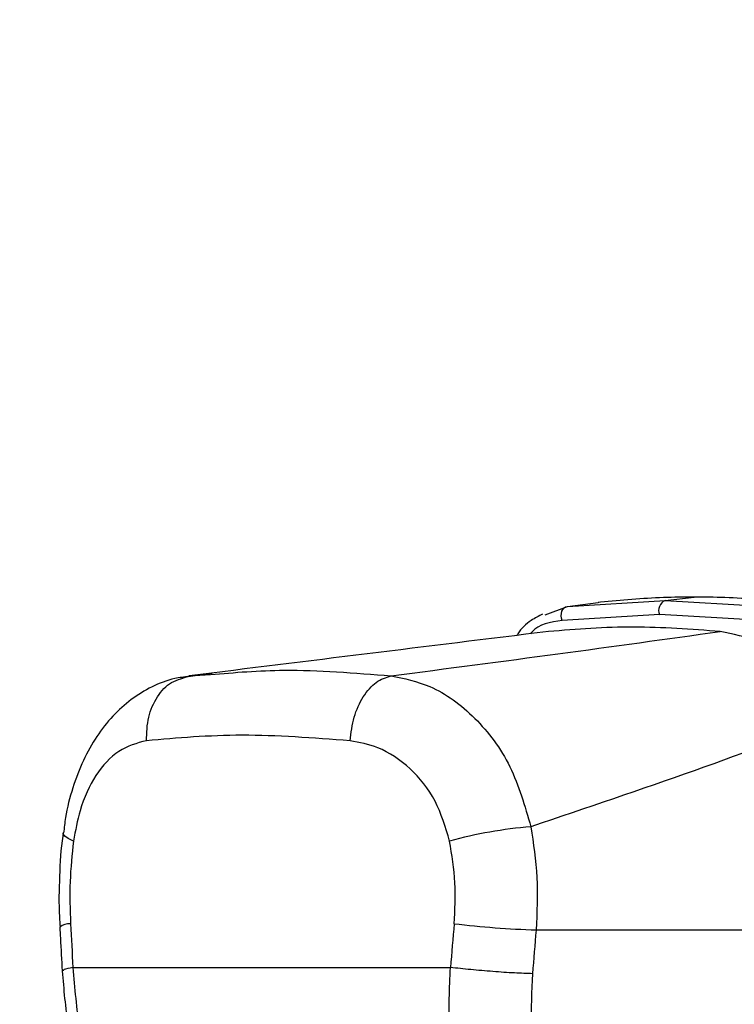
# Paper-space layout '2.5M DUO Wall Base Bracket' of a CAD drawing. Header units: millimetres. Extents: x 20 to 18989, y 40 to 14956.
# Tile 19 of 109: x 6542 to 6629, y 5854 to 5975. Entities that reach past the tile are written whole.
import ezdxf

# ---------------------------------------------------------------- set-up
doc = ezdxf.new("R2010")
doc.units = ezdxf.units.MM
doc.layers.add('COMPONENT_GEOMETRY', color=7, linetype='Continuous')
doc.styles.add('SLDTEXTSTYLE1', font='TXT', dxfattribs={"width": 0.75})
doc.dimstyles.new('SLDDIMSTYLE0', dxfattribs={"dimtxt": 150, "dimasz": 6.604, "dimexe": 0, "dimexo": 0.0625, "dimgap": 37.5, "dimtad": 0, "dimtih": 1, "dimtoh": 1, "dimdec": 0, "dimlfac": 0.5, "dimrnd": 1e-09, "dimzin": 12, "dimdsep": 46, "dimtxsty": 'SLDTEXTSTYLE1', "dimsah": 1, "dimcen": 0.09, "dimadec": 0, "dimazin": 3, "dimtfac": 1, "dimtdec": 0, "dimtofl": 0, "dimtmove": 0, "dimatfit": 3, "dimfxl": 1, "dimfrac": 2, "dimtolj": 1, "dimtzin": 12, "dimarcsym": 0})

# ---------------------------------------------------------------- blocks, each defined once
blk = doc.blocks.new('_D_23')
at = {"layer": 'COMPONENT_GEOMETRY', "color": 7, "ltscale": 2}
for p, q in [((6638.52, 7959.49), (607.65, 7959.49)), ((614, 7959.49), (614, 5158.05)), ((614, 2118.49), (614, 4919.93)), ((6537.75, 2118.49), (607.65, 2118.49))]:
    blk.add_line(p, q, dxfattribs=at)
for points in [[(614, 7959.49), (612.99, 7952.89), (615.02, 7952.89)], [(614, 2118.49), (615.02, 2125.1), (612.99, 2125.1)]]:
    blk.add_solid(points, dxfattribs=at)
at = {"layer": 'COMPONENT_GEOMETRY', "color": 7, "ltscale": 2, "insert": (392.34, 5113.29), "char_height": 150, "attachment_point": 1, "style": 'SLDTEXTSTYLE1'}
blk.add_mtext('2921', dxfattribs=at)

psp = doc.layouts.new('2.5M DUO Wall Base Bracket')

# ---------------------------------------------------------------- linework, layer by layer
at = {"color": 7, "linetype": 'Continuous', "lineweight": 25, "ltscale": 2}
for p, q in [((6609.06, 5903.17), (6621.04, 5903.87)), ((6609.06, 5903.17), (6612.85, 5903.64)), ((6612.93, 5903.65), (6612.85, 5903.64)), ((6613.12, 5903.67), (6612.93, 5903.65)), ((6621.04, 5903.87), (6624.57, 5904.31)), ((6621.04, 5903.87), (6633.5, 5903.17)), ((6606.34, 5902.14), (6609.06, 5903.17)), ((6620.35, 5902.16), (6608.44, 5901.45)), ((6632.74, 5901.45), (6620.35, 5902.16)), ((6565.6, 5894.97), (6561.74, 5894.42)), ((6561.77, 5894.29), (6562.79, 5894.67)), ((6562.79, 5894.67), (6565.39, 5894.82)), ((6605.24, 5863.56), (6662.08, 5863.56)), ((6548.55, 5858.97), (6594.75, 5858.97))]:
    psp.add_line(p, q, dxfattribs=at)
at = {"color": 7, "linetype": 'Continuous', "lineweight": 25, "ltscale": 2, "flags": 128}
psp.add_lwpolyline([(6608.44, 5901.45), (6608.35, 5901.73), (6608.32, 5902.01), (6608.33, 5902.3), (6608.4, 5902.57), (6608.51, 5902.8), (6608.67, 5902.99), (6608.85, 5903.11), (6609.06, 5903.17)], dxfattribs=at)
at = {"color": 8, "linetype": 'Continuous', "lineweight": 25, "ltscale": 2, "flags": 128}
psp.add_lwpolyline([(6548.62, 5874.44), (6547.98, 5874.75), (6547.56, 5875.05), (6547.36, 5875.33), (6547.35, 5875.44)], dxfattribs=at)
at = {"color": 7, "linetype": 'Continuous', "lineweight": 25, "ltscale": 4}
for centre, radius, start, end in [((6621.5, 5902.69), 1.27, 111.1584, 204.8815), ((6609.15, 5821.48), 54.91, 94.7603, 105.3104), ((6609.9, 5989.96), 126.49, 263.3328, 267.8895)]:
    psp.add_arc(centre, radius, start, end, dxfattribs=at)
at = {"color": 8, "linetype": 'Continuous', "lineweight": 25, "ltscale": 4}
psp.add_arc((6548.14, 5862.46), 1.87, 86.7467, 129.7795, dxfattribs=at)
at = {"color": 7, "linetype": 'Continuous', "lineweight": 25, "ltscale": 4}
for centre, major_axis, ratio, start_param, end_param in [((6685.53, 5537.44), (-116.8, 1617.42), 0.071472, 1.362135, 1.365514), ((6685.53, 5537.44), (116.8, 1617.42), 0.071472, 1.372457, 1.375836), ((6691.16, 5536.67), (111.06, 1617.42), 0.068026, 1.371967, 1.375346)]:
    psp.add_ellipse(centre, major_axis=major_axis, ratio=ratio, start_param=start_param, end_param=end_param, dxfattribs=at)
at = {"color": 7, "linetype": 'Continuous', "lineweight": 25, "ltscale": 2}
for points, knots in [([(6624.57, 5904.31), (6623.32, 5904.3), (6619.44, 5904.26), (6615.67, 5903.91), (6613.12, 5903.67)], [0, 0, 0, 0, 0.32125, 1, 1, 1, 1]), ([(6636.47, 5903.67), (6633.75, 5903.91), (6629.73, 5904.26), (6625.83, 5904.3), (6624.57, 5904.31)], [0, 0, 0, 0, 0.67875, 1, 1, 1, 1]), ([(6606.04, 5902.22), (6605.56, 5901.98), (6604.4, 5901.39), (6603.35, 5900.43), (6602.93, 5899.69), (6602.89, 5899.62)], [0, 0, 0, 0, 0.385438, 0.944369, 1, 1, 1, 1]), ([(6606.77, 5900.09), (6599.33, 5899.18), (6584.44, 5897.35), (6570, 5895.56), (6562.79, 5894.67)], [0, 0, 0, 0, 0.499853, 1, 1, 1, 1]), ([(6587.48, 5894.67), (6594.33, 5895.56), (6608.01, 5897.35), (6621.19, 5899.18), (6627.78, 5900.09)], [0, 0, 0, 0, 0.4998773, 1, 1, 1, 1]), ([(6627.78, 5900.09), (6624.23, 5900.36), (6617.1, 5900.9), (6610.22, 5900.37), (6606.77, 5900.09)], [0, 0, 0, 0, 0.498544, 1, 1, 1, 1]), ([(6643.27, 5889.96), (6641.59, 5891.83), (6638.22, 5895.58), (6632.78, 5899.08), (6629.34, 5899.78), (6627.78, 5900.09)], [0, 0, 0, 0, 0.353351, 0.707215, 1, 1, 1, 1]), ([(6562.77, 5894.59), (6562.17, 5894.52), (6560.6, 5894.35), (6558.18, 5893.38), (6555.62, 5891.84), (6553.35, 5889.77), (6551.39, 5887.27), (6549.74, 5884.32), (6548.47, 5880.97), (6547.68, 5877.97), (6547.47, 5876.06), (6547.4, 5875.43)], [0, 0, 0, 0, 0.069967, 0.185826, 0.30284, 0.420414, 0.542004, 0.669637, 0.800821, 0.934309, 1, 1, 1, 1]), ([(6582.46, 5886.73), (6582.59, 5887.71), (6582.84, 5889.67), (6584.02, 5892.2), (6585.62, 5894.07), (6586.86, 5894.47), (6587.48, 5894.67)], [0, 0, 0, 0, 0.250001, 0.500002, 0.750002, 1, 1, 1, 1]), ([(6587.48, 5894.67), (6589.08, 5894.34), (6592.72, 5893.59), (6597.9, 5889.78), (6602.41, 5883.81), (6603.86, 5878.74), (6604.59, 5876.2)], [0, 0, 0, 0, 0.208695, 0.473318, 0.736591, 1, 1, 1, 1]), ([(6643.27, 5889.96), (6637.14, 5887.65), (6624.87, 5883.03), (6611.35, 5878.48), (6604.59, 5876.2)], [0, 0, 0, 0, 0.499285, 1, 1, 1, 1]), ([(6557.54, 5886.73), (6556.38, 5886.42), (6554.07, 5885.79), (6551.26, 5882.69), (6549.4, 5878.73), (6548.85, 5875.71), (6548.62, 5874.44)], [0, 0, 0, 0, 0.273074, 0.542989, 0.807447, 1, 1, 1, 1]), ([(6582.46, 5886.73), (6577.95, 5887.06), (6568.98, 5887.72), (6561.34, 5887.06), (6557.54, 5886.73)], [0, 0, 0, 0, 0.502298, 1, 1, 1, 1]), ([(6594.65, 5874.44), (6594.14, 5876.14), (6593.13, 5879.56), (6589.91, 5883.52), (6586.2, 5886.03), (6583.61, 5886.51), (6582.46, 5886.73)], [0, 0, 0, 0, 0.2578164, 0.5195243, 0.7870051, 1, 1, 1, 1]), ([(6604.59, 5876.2), (6604.9, 5874.14), (6605.54, 5869.96), (6605.34, 5865.71), (6605.24, 5863.56)], [0, 0, 0, 0, 0.4934854, 1, 1, 1, 1]), ([(6547.37, 5875.45), (6547.34, 5875.32), (6547.06, 5873.59), (6546.88, 5870.14), (6546.79, 5866.39), (6546.94, 5864.32), (6546.97, 5863.89)], [0, 0, 0, 0, 0.034799, 0.46182, 0.890195, 1, 1, 1, 1]), ([(6548.62, 5874.44), (6548.44, 5872.8), (6548.08, 5869.45), (6548.19, 5866.05), (6548.25, 5864.33)], [0, 0, 0, 0, 0.4927204, 1, 1, 1, 1]), ([(6595.21, 5864.33), (6595.3, 5866), (6595.47, 5869.4), (6594.92, 5872.75), (6594.65, 5874.44)], [0, 0, 0, 0, 0.492692, 1, 1, 1, 1]), ([(6546.94, 5863.89), (6546.97, 5863.45), (6547.06, 5861.66), (6547.16, 5859.87), (6547.23, 5858.54)], [0, 0, 0, 0, 0.249931, 1, 1, 1, 1]), ([(6548.55, 5858.97), (6548.76, 5856.44), (6549.17, 5851.39), (6550.83, 5843.96), (6553.21, 5836.86), (6556.35, 5830.24), (6560.16, 5824.32), (6564.55, 5819.21), (6569.39, 5814.94), (6572.9, 5812.97), (6574.65, 5811.99)], [0, 0, 0, 0, 0.125078, 0.249956, 0.375349, 0.500002, 0.625552, 0.749896, 0.87499, 1, 1, 1, 1]), ([(6613.87, 5811.99), (6612.33, 5812.96), (6609.25, 5814.92), (6605.18, 5819.17), (6601.63, 5824.26), (6598.72, 5830.19), (6596.54, 5836.79), (6595.13, 5843.91), (6594.43, 5851.35), (6594.64, 5856.43), (6594.75, 5858.97)], [0, 0, 0, 0, 0.124254, 0.248755, 0.373673, 0.498312, 0.623951, 0.748648, 0.874353, 1, 1, 1, 1]), ([(6604.8, 5858.2), (6604.09, 5858.23), (6602.67, 5858.28), (6599.97, 5858.46), (6597.18, 5858.7), (6595.56, 5858.88), (6594.75, 5858.97)], [0, 0, 0, 0, 0.250002, 0.500001, 0.75, 1, 1, 1, 1]), ([(6547.23, 5858.54), (6547.42, 5856.29), (6547.77, 5852.15), (6548.93, 5846.51), (6550.2, 5841.97), (6551.43, 5838.49), (6552.54, 5835.77), (6553.99, 5832.63), (6556.32, 5828.36), (6559.35, 5824.05), (6562.58, 5820.35), (6565.63, 5817.44), (6569.18, 5814.64), (6571.83, 5813.17), (6573.2, 5812.41)], [0, 0, 0, 0, 0.1146402, 0.2119803, 0.2929802, 0.3565105, 0.402645, 0.4465117, 0.5380368, 0.6605511, 0.7330856, 0.8138126, 0.9029954, 1, 1, 1, 1]), ([(6604.8, 5858.2), (6604.69, 5856.07), (6604.48, 5851.79), (6605.05, 5845.51), (6606.24, 5839.52), (6608.1, 5833.97), (6610.59, 5829), (6613.64, 5824.74), (6617.14, 5821.17), (6619.78, 5819.54), (6621.1, 5818.72)], [0, 0, 0, 0, 0.12587, 0.252179, 0.377313, 0.502687, 0.626919, 0.751875, 0.87635, 1, 1, 1, 1])]:
    psp.add_open_spline(points, degree=3, knots=knots, dxfattribs=at)
at = {"color": 8, "linetype": 'Continuous', "lineweight": 25, "ltscale": 2}
for points, knots in [([(6608.44, 5901.45), (6607, 5901.24), (6605.47, 5901), (6604.62, 5899.89), (6604.57, 5899.82)], [0, 0, 0, 0, 0.9382905, 1, 1, 1, 1]), ([(6565.39, 5894.82), (6568.33, 5895.08), (6575.11, 5895.66), (6583.01, 5895.03), (6587.48, 5894.67)], [0, 0, 0, 0, 0.43494, 1, 1, 1, 1]), ([(6557.54, 5886.73), (6557.58, 5887.71), (6557.64, 5889.68), (6558.81, 5892.18), (6560.25, 5893.84), (6561.38, 5894.17), (6561.77, 5894.29)], [0, 0, 0, 0, 0.283271, 0.566542, 0.849811, 1, 1, 1, 1]), ([(6548.55, 5858.97), (6548.1, 5858.88), (6547.33, 5858.72), (6547.33, 5858.59), (6547.33, 5858.54)], [0, 0, 0, 0, 0.584644, 1, 1, 1, 1])]:
    psp.add_open_spline(points, degree=3, knots=knots, dxfattribs=at)

# ---------------------------------------------------------------- dimensions: what is measured, and where the dimension line sits
at = {"layer": 'COMPONENT_GEOMETRY', "color": 7, "ltscale": 2}
dim = psp.add_linear_dim(base=(614.00319254, 7959.49114567), p1=(6540.28916435, 2118.49114567), p2=(6641.06280495, 7959.49114567), angle=90, dimstyle='SLDDIMSTYLE0', dxfattribs=at)
dim.commit()
dim.dimension.update_dxf_attribs({"geometry": '_D_23', "text_midpoint": (614.00319254, 5038.99114567), "dimtype": 160})

doc.saveas('drawing.dxf')
